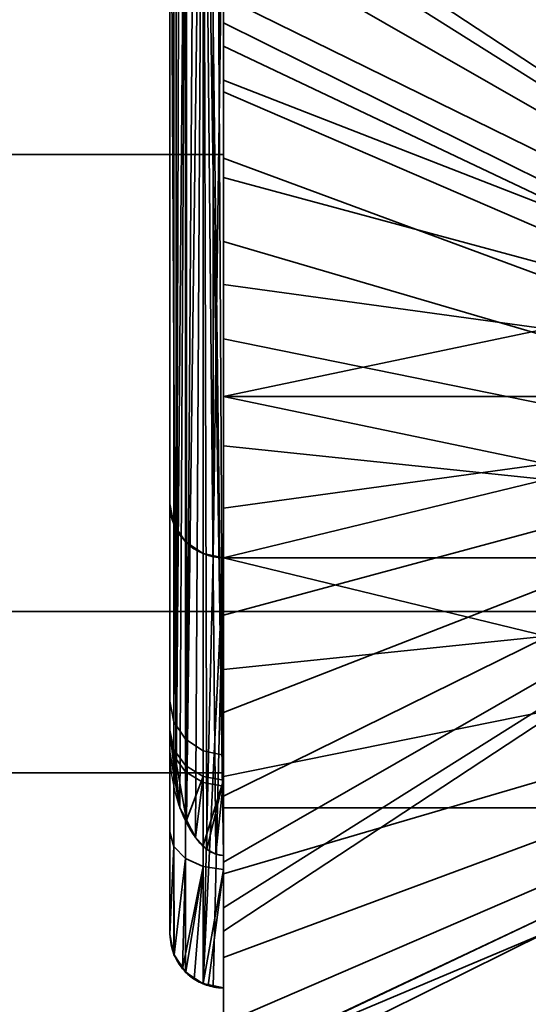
# Model space of a CAD drawing. Header units: millimetres. Extents: x -625 to 3625, y -115 to 71.
# Tile 25 of 256: x -410.9 to -406.17, y -34.65 to -25.5. Entities that reach past the tile are written whole.
import ezdxf

# ---------------------------------------------------------------- set-up
doc = ezdxf.new("R2010")
doc.units = ezdxf.units.MM
doc.layers.add('151', color=7, linetype='Continuous', true_color=0xffffff)

# ---------------------------------------------------------------- blocks, each defined once
blk = doc.blocks.new('UG_SURFACE_001')
at = {"layer": '151', "color": 252, "linetype": 'Continuous', "lineweight": 35}
for points in [[(625, -31, 2234.9999), (625, 69, 2234.9999), (-625, 69, 2234.9999), (-625, -31, 2234.9999)], [(-475, -31, 2085), (-475, 69, 2085), (475, 69, 2085), (475, -31, 2085)], [(625, -31, 2234.9999), (-625, -31, 2234.9999), (-475, -31, 2085), (475, -31, 2085)]]:
    blk.add_3dface(points, dxfattribs=at)
blk = doc.blocks.new('UG_SURFACE_008')
at = {"layer": '151', "color": 252, "linetype": 'Continuous', "lineweight": 35}
for points in [[(-409, -26.7843, 1009.6544), (-409, -19, 977), (-409, -24.0274, 980.5226), (-409, -24.6699, 982.5)], [(-409, -26.75, 1031.9999), (-409, -19, 977), (-409, -25.5274, 1013.5226)], [(-409, -19, 977), (-409, -26.7843, 1009.6544), (-409, -25.7447, 1011.4549)], [(-409, -25.7447, 1011.4549), (-409, -25.5274, 1013.5226), (-409, -19, 977)], [(-409, -35.25, 1092.25), (-409, -19, 1092.25), (-409, -26.75, 1067), (-409, -35, 1067)], [(-409, -19, 1192), (-409, -32.5, 1148.5), (-409, -25.2843, 1185.6544), (-409, -24.2447, 1187.4549)], [(-409, -19, 1192), (-409, -23.5, 1145), (-409, -32.5, 1145), (-409, -32.5, 1148.5)], [(-409, -19, 1092.25), (-409, -35.25, 1092.25), (-409, -35.25, 1117.4999), (-409, -32.5, 1117.4999)], [(-409, -32.5, 1117.4999), (-409, -32.5, 1121.0001), (-409, -23.5, 1121.0001), (-409, -19, 1092.25)], [(-409, -26.75, 1031.9999), (-409, -26.75, 1067), (-409, -19, 1092.25), (-409, -19, 977)], [(-409, -26.9663, 975.4323), (-409, -25.2843, 976.6544), (-409, -19.7612, 973.1731), (-409, -21.9289, 969.9289)], [(-409, -21.9289, 1199.071), (-409, -19.7612, 1195.8269), (-409, -24.6699, 1191.4999), (-409, -26.0611, 1193.0451)], [(-409, -21.9289, 969.9289), (-409, -25.1732, 967.7612), (-409, -26.9663, 975.4323)], [(-409, -25.1732, 1201.2388), (-409, -21.9289, 1199.071), (-409, -26.0611, 1193.0451), (-409, -27.9604, 1193.8907)], [(-420, -32.5, 1121.0001), (-411, -23.5, 1121.0001), (-409, -23.5, 1121.0001), (-409, -32.5, 1121.0001)], [(-411, -23.5, 1145), (-420, -32.5, 1145), (-409, -32.5, 1145), (-409, -23.5, 1145)], [(-406, -26.1332, 1188.0685), (-406, -26.0022, 1189.3151), (-409, -24.0274, 1189.5226), (-409, -24.2447, 1187.4549)], [(-406, -26.0022, 1189.3151), (-406, -26.3895, 1190.5072), (-409, -24.6699, 1191.4999), (-409, -24.0274, 1189.5226)], [(-406, -26.1332, 979.0685), (-406, -26.0022, 980.3151), (-409, -24.0274, 980.5226), (-409, -24.2447, 978.4549)], [(-406, -26.0022, 980.3151), (-406, -26.3895, 981.5072), (-409, -24.6699, 982.5), (-409, -24.0274, 980.5226)], [(-406, -26.7599, 1186.983), (-406, -26.1332, 1188.0685), (-409, -24.2447, 1187.4549), (-409, -25.2843, 1185.6544)], [(-406, -26.7599, 977.983), (-406, -26.1332, 979.0685), (-409, -24.2447, 978.4549), (-409, -25.2843, 976.6544)], [(-406, -26.3895, 1190.5072), (-406, -27.2282, 1191.4387), (-409, -26.0611, 1193.0451), (-409, -24.6699, 1191.4999)], [(-406, -26.3895, 981.5072), (-406, -27.2282, 982.4387), (-409, -26.0611, 984.0451), (-409, -24.6699, 982.5)], [(-409, -24.6699, 982.5), (-409, -26.0611, 984.0451), (-409, -26.7843, 1009.6544)], [(-409, -25.1732, 967.7612), (-406, -25.1732, 967.7612), (-406, -29, 967), (-409, -29, 967)], [(-409, -29, 1202), (-406, -29, 1202), (-406, -25.1732, 1201.2388), (-409, -25.1732, 1201.2388)], [(-409, -25.1732, 967.7612), (-409, -29, 967), (-409, -29, 975), (-409, -26.9663, 975.4323)], [(-409, -27.9604, 1193.8907), (-409, -29, 1194), (-409, -29, 1202), (-409, -25.1732, 1201.2388)], [(-406, -27.774, 1186.2463), (-406, -26.7599, 1186.983), (-409, -25.2843, 1185.6544), (-409, -26.9663, 1184.4323)], [(-406, -27.774, 977.2463), (-406, -26.7599, 977.983), (-409, -25.2843, 976.6544), (-409, -26.9663, 975.4323)], [(-409, -26.9663, 1184.4323), (-409, -25.2843, 1185.6544), (-409, -32.5, 1148.5)], [(-406, -27.1673, 1011.9171), (-406, -27.0149, 1013.3663), (-409, -25.5274, 1013.5226), (-409, -25.7447, 1011.4549)], [(-406, -27.0149, 1013.3663), (-406, -27.4652, 1014.7521), (-409, -26.1699, 1015.4999), (-409, -25.5274, 1013.5226)], [(-409, -25.5274, 1013.5226), (-409, -26.1699, 1015.4999), (-409, -26.75, 1031.9999)], [(-406, -27.8958, 1010.6552), (-406, -27.1673, 1011.9171), (-409, -25.7447, 1011.4549), (-409, -26.7843, 1009.6544)], [(-406, -27.2282, 1191.4387), (-406, -28.3733, 1191.9484), (-409, -27.9604, 1193.8907), (-409, -26.0611, 1193.0451)], [(-406, -27.2282, 982.4387), (-406, -28.3733, 982.9485), (-409, -27.9604, 984.8908), (-409, -26.0611, 984.0451)], [(-409, -26.7843, 1009.6544), (-409, -26.0611, 984.0451), (-409, -27.9604, 984.8908)], [(-406, -27.4652, 1014.7521), (-406, -28.4403, 1015.835), (-409, -27.5611, 1017.0451), (-409, -26.1699, 1015.4999)], [(-409, -26.75, 1031.9999), (-409, -26.1699, 1015.4999), (-409, -27.5611, 1017.0451)], [(-409, -26.75, 1031.9999), (-424, -26.75, 1031.9999), (-424, -26.75, 1067), (-409, -26.75, 1067)], [(-409, -35, 1031.9999), (-424, -35, 1031.9999), (-424, -26.75, 1031.9999), (-409, -26.75, 1031.9999)], [(-409, -26.75, 1067), (-424, -26.75, 1067), (-424, -35, 1067), (-409, -35, 1067)], [(-409, -26.75, 1031.9999), (-409, -29.4604, 1017.8907), (-409, -30.5, 1018)], [(-409, -30.5, 1018), (-409, -31.5396, 1017.8907), (-409, -35, 1031.9999), (-409, -26.75, 1031.9999)], [(-409, -26.75, 1031.9999), (-409, -27.5611, 1017.0451), (-409, -29.4604, 1017.8907)], [(-406, -29.0747, 1009.7986), (-406, -27.8958, 1010.6552), (-409, -26.7843, 1009.6544), (-409, -28.4663, 1008.4323)], [(-409, -27.9604, 984.8908), (-409, -29, 985), (-409, -28.4663, 1008.4323), (-409, -26.7843, 1009.6544)], [(-406, -29, 1185.9857), (-406, -27.774, 1186.2463), (-409, -26.9663, 1184.4323), (-409, -29, 1184)], [(-406, -29, 976.9856), (-406, -27.774, 977.2463), (-409, -26.9663, 975.4323), (-409, -29, 975)], [(-409, -29, 1184), (-409, -26.9663, 1184.4323), (-409, -32.5, 1148.5)], [(-406, -28.4403, 1015.835), (-406, -29.7714, 1016.4276), (-409, -29.4604, 1017.8907), (-409, -27.5611, 1017.0451)], [(-409, -29, 1194), (-409, -27.9604, 1193.8907), (-406, -28.3733, 1191.9484)], [(-409, -29, 985), (-409, -27.9604, 984.8908), (-406, -28.3733, 982.9485)], [(-406, -28.3733, 1191.9484), (-406, -29.6267, 1191.9484), (-409, -29, 1194)], [(-406, -28.3733, 982.9485), (-406, -29.6267, 982.9485), (-409, -29, 985)], [(-406, -30.5, 1009.4957), (-406, -29.0747, 1009.7986), (-409, -28.4663, 1008.4323), (-409, -30.5, 1008)], [(-409, -30.5, 1008), (-409, -28.4663, 1008.4323), (-409, -29, 985), (-409, -30.0396, 984.8908)], [(-409, -29, 967), (-406, -29, 967), (-406, -32.8268, 967.7612), (-409, -32.8268, 967.7612)], [(-409, -32.8268, 1201.2388), (-406, -32.8268, 1201.2388), (-406, -29, 1202), (-409, -29, 1202)], [(-406, -29.6267, 1191.9484), (-409, -30.0396, 1193.8907), (-409, -29, 1194)], [(-406, -30.226, 1186.2463), (-406, -29, 1185.9857), (-409, -29, 1184), (-409, -31.0337, 1184.4323)], [(-406, -29.6267, 982.9485), (-409, -30.0396, 984.8908), (-409, -29, 985)], [(-406, -30.226, 977.2463), (-406, -29, 976.9856), (-409, -29, 975), (-409, -31.0337, 975.4323)], [(-409, -31.0337, 975.4323), (-409, -29, 975), (-409, -29, 967), (-409, -32.8268, 967.7612)], [(-409, -32.8268, 1201.2388), (-409, -29, 1202), (-409, -29, 1194), (-409, -30.0396, 1193.8907)], [(-409, -32.5, 1148.5), (-409, -35.25, 1148.5), (-409, -31.0337, 1184.4323), (-409, -29, 1184)], [(-409, -30.5, 1018), (-409, -29.4604, 1017.8907), (-406, -29.7714, 1016.4276)], [(-406, -29.6267, 1191.9484), (-406, -30.7718, 1191.4387), (-409, -31.9389, 1193.0451), (-409, -30.0396, 1193.8907)], [(-406, -29.6267, 982.9485), (-406, -30.7718, 982.4387), (-409, -31.9389, 984.0451), (-409, -30.0396, 984.8908)], [(-406, -29.7714, 1016.4276), (-406, -31.2286, 1016.4276), (-409, -30.5, 1018)], [(-409, -30.0396, 984.8908), (-409, -31.9389, 984.0451), (-409, -32.5337, 1008.4323), (-409, -30.5, 1008)], [(-409, -30.0396, 1193.8907), (-409, -31.9389, 1193.0451), (-409, -35.25, 1199.6197), (-409, -32.8268, 1201.2388)], [(-406, -31.2401, 1186.983), (-406, -30.226, 1186.2463), (-409, -31.0337, 1184.4323), (-409, -32.7157, 1185.6544)], [(-406, -31.2401, 977.983), (-406, -30.226, 977.2463), (-409, -31.0337, 975.4323), (-409, -32.7157, 976.6544)], [(-406, -31.2286, 1016.4276), (-409, -31.5396, 1017.8907), (-409, -30.5, 1018)], [(-406, -31.9253, 1009.7986), (-406, -30.5, 1009.4957), (-409, -30.5, 1008), (-409, -32.5337, 1008.4323)], [(-406, -30.7718, 1191.4387), (-406, -31.6105, 1190.5072), (-409, -33.3301, 1191.4999), (-409, -31.9389, 1193.0451)], [(-406, -30.7718, 982.4387), (-406, -31.6105, 981.5072), (-409, -33.3301, 982.5), (-409, -31.9389, 984.0451)], [(-409, -32.7157, 976.6544), (-409, -31.0337, 975.4323), (-409, -32.8268, 967.7612), (-409, -35.25, 969.3803)], [(-409, -35.25, 1148.5), (-409, -32.7157, 1185.6544), (-409, -31.0337, 1184.4323)], [(-406, -31.2286, 1016.4276), (-406, -32.5597, 1015.835), (-409, -33.4389, 1017.0451), (-409, -31.5396, 1017.8907)], [(-406, -31.8668, 1188.0685), (-406, -31.2401, 1186.983), (-409, -32.7157, 1185.6544), (-409, -33.7553, 1187.4549)], [(-406, -31.8668, 979.0685), (-406, -31.2401, 977.983), (-409, -32.7157, 976.6544), (-409, -33.7553, 978.4549)], [(-409, -31.5396, 1017.8907), (-409, -33.4389, 1017.0451), (-409, -35, 1031.9999)], [(-406, -31.6105, 1190.5072), (-406, -31.9978, 1189.3151), (-409, -33.9726, 1189.5226), (-409, -33.3301, 1191.4999)], [(-406, -31.6105, 981.5072), (-406, -31.9978, 980.3151), (-409, -33.9726, 980.5226), (-409, -33.3301, 982.5)], [(-406, -31.9978, 1189.3151), (-406, -31.8668, 1188.0685), (-409, -33.7553, 1187.4549), (-409, -33.9726, 1189.5226)], [(-406, -31.9978, 980.3151), (-406, -31.8668, 979.0685), (-409, -33.7553, 978.4549), (-409, -33.9726, 980.5226)], [(-406, -33.1042, 1010.6552), (-406, -31.9253, 1009.7986), (-409, -32.5337, 1008.4323), (-409, -34.2157, 1009.6544)], [(-409, -34.2157, 1009.6544), (-409, -31.9389, 984.0451), (-409, -33.3301, 982.5)], [(-409, -31.9389, 984.0451), (-409, -34.2157, 1009.6544), (-409, -32.5337, 1008.4323)], [(-409, -31.9389, 1193.0451), (-409, -33.3301, 1191.4999), (-409, -35.25, 1199.6197)], [(-421, -33.5, 1117.4999), (-420, -32.5, 1117.4999), (-409, -32.5, 1117.4999), (-409, -35.25, 1117.4999)], [(-421, -35.5, 1148.5), (-409, -35.25, 1148.5), (-409, -32.5, 1148.5), (-420, -32.5, 1148.5)], [(-420, -32.5, 1117.4999), (-420, -32.5, 1121.0001), (-409, -32.5, 1121.0001), (-409, -32.5, 1117.4999)], [(-420, -32.5, 1145), (-420, -32.5, 1148.5), (-409, -32.5, 1148.5), (-409, -32.5, 1145)], [(-406, -32.5597, 1015.835), (-406, -33.5348, 1014.7521), (-409, -34.8301, 1015.4999), (-409, -33.4389, 1017.0451)], [(-409, -35.25, 969.3803), (-409, -33.7553, 978.4549), (-409, -32.7157, 976.6544)], [(-409, -33.7553, 1187.4549), (-409, -32.7157, 1185.6544), (-409, -35.25, 1148.5)], [(-409, -35.25, 969.3803), (-409, -32.8268, 967.7612), (-406, -32.8268, 967.7612), (-406, -36.0711, 969.9289)], [(-406, -36.0711, 1199.071), (-406, -32.8268, 1201.2388), (-409, -32.8268, 1201.2388), (-409, -35.25, 1199.6197)], [(-406, -33.8327, 1011.9171), (-406, -33.1042, 1010.6552), (-409, -34.2157, 1009.6544), (-409, -35.25, 1011.4458)], [(-409, -33.3301, 982.5), (-409, -33.9726, 980.5226), (-409, -34.2157, 1009.6544)], [(-409, -33.3301, 1191.4999), (-409, -33.9726, 1189.5226), (-409, -35.25, 1199.6197)], [(-409, -35.25, 1117.4999), (-421, -35.5, 1117.4999), (-421, -33.5, 1117.4999)], [(-409, -33.4389, 1017.0451), (-409, -34.8301, 1015.4999), (-409, -35, 1031.9999)], [(-409, -35.25, 1014.2077), (-409, -34.8301, 1015.4999), (-406, -33.5348, 1014.7521), (-406, -33.9851, 1013.3663)], [(-409, -33.9726, 980.5226), (-409, -33.7553, 978.4549), (-409, -35.25, 969.3803)], [(-409, -35.25, 1148.5), (-409, -35.25, 1199.6197), (-409, -33.9726, 1189.5226), (-409, -33.7553, 1187.4549)], [(-406, -33.9851, 1013.3663), (-406, -33.8327, 1011.9171), (-409, -35.2553, 1011.4549), (-409, -35.4726, 1013.5226)], [(-409, -35.25, 1011.4458), (-409, -35.2553, 1011.4549), (-406, -33.8327, 1011.9171)], [(-409, -35.25, 969.3803), (-409, -34.2157, 1009.6544), (-409, -33.9726, 980.5226)], [(-406, -33.9851, 1013.3663), (-409, -35.4726, 1013.5226), (-409, -35.25, 1014.2077)], [(-409, -35.25, 969.3803), (-409, -35.25, 1011.4458), (-409, -34.2157, 1009.6544)]]:
    blk.add_3dface(points, dxfattribs=at)
blk = doc.blocks.new('UG_SURFACE_009')
at = {"layer": '151', "color": 43, "linetype": 'Continuous', "lineweight": 35}
for points in [[(-409, -49, 2017), (409, -49, 2017), (409, 0, 2017), (-409, 0, 2017)], [(-409, -23.5, 1145), (-409, -32.5, 1145), (-409, -32.5, 1148.5), (-409, 0, 2017)], [(-409, -49, 2017), (-409, 0, 2017), (-409, -32.5, 1148.5), (-409, -35.5, 1148.5)], [(-409, -47), (-409, -2), (409, -2), (409, -47)], [(-409, -2), (-409, -47), (-409, -30.5, 12.5), (-409, -23.5, 12.5)], [(-409.0736, -20.7449, 30.4946), (-409.1552, -20.7884, 30.4753), (-409, -33.2676, 30.5)], [(-409, -33.2676, 30.5), (-409, -20.7324, 30.5), (-409.0736, -20.7449, 30.4946)], [(-409, -20.7324, 30.5), (-409, -26.75, 1031.9999), (-409, -23.5, 1121.0001)], [(-409, -20.7324, 30.5), (-409, -35, 1031.9999), (-409, -26.75, 1031.9999)], [(-409, -35, 1031.9999), (-409, -20.7324, 30.5), (-409, -33.2676, 30.5)], [(-409.1901, -20.8239, 30.4591), (-409.3465, -32.9413, 30.347), (-409.2627, -33.1021, 30.4254)], [(-409.3465, -32.9413, 30.347), (-409.1901, -20.8239, 30.4591), (-409.2627, -20.8979, 30.4254)], [(-409.2627, -33.1021, 30.4254), (-409.1901, -33.1761, 30.4591), (-409.1901, -20.8239, 30.4591)], [(-409.19, -20.8239, 30.4592), (-409.1901, -20.8239, 30.4591), (-409.1901, -33.1761, 30.4591), (-409.19, -33.1761, 30.4592)], [(-409.1552, -20.7884, 30.4753), (-409.19, -20.8239, 30.4592), (-409, -33.2676, 30.5)], [(-409.19, -20.8239, 30.4592), (-409.1552, -33.2116, 30.4753), (-409.0736, -33.2551, 30.4946)], [(-409.19, -20.8239, 30.4592), (-409.19, -33.1761, 30.4592), (-409.1552, -33.2116, 30.4753)], [(-409.0736, -33.2551, 30.4946), (-409, -33.2676, 30.5), (-409.19, -20.8239, 30.4592)], [(-409.5, -24, 24), (-409.5, -30, 24), (-409.5, -21.833, 26.5214), (-409.5, -20.9495, 25.2469)], [(-409.2627, -20.8979, 30.4254), (-409.3469, -21.0595, 30.3466), (-409.3469, -32.9405, 30.3466), (-409.3465, -32.9413, 30.347)], [(-409.3469, -21.0595, 30.3466), (-409.4408, -32.6377, 30.1861), (-409.4073, -32.8245, 30.29)], [(-409.4408, -32.6377, 30.1861), (-409.3469, -21.0595, 30.3466), (-409.4073, -21.1755, 30.29)], [(-409.4073, -32.8245, 30.29), (-409.3469, -32.9405, 30.3466), (-409.3469, -21.0595, 30.3466)], [(-409.4073, -21.1755, 30.29), (-409.4408, -21.3623, 30.1861), (-409.4408, -32.6377, 30.1861)], [(-409.4414, -32.6343, 30.1843), (-409.4414, -21.3657, 30.1843), (-409.5, -21.6928, 30.0024)], [(-409.4408, -21.3623, 30.1861), (-409.4414, -21.3657, 30.1843), (-409.4414, -32.6343, 30.1843), (-409.4408, -32.6377, 30.1861)], [(-409.5, -21.6928, 30.0024), (-409.5, -21.6969, 30), (-409.5, -32.3031, 30), (-409.5, -32.3072, 30.0024)], [(-409.5, -32.3072, 30.0024), (-409.4414, -32.6343, 30.1843), (-409.5, -21.6928, 30.0024)], [(-409.5, -30, 24), (-409.5, -21.6969, 30), (-409.5, -21.8967, 29.5634)], [(-409.5, -21.6969, 30), (-409.5, -31.8346, 28.0361), (-409.5, -32.1033, 29.5634)], [(-409.5, -21.6969, 30), (-409.5, -30, 24), (-409.5, -32.167, 26.5214), (-409.5, -31.8346, 28.0361)], [(-409.5, -32.1033, 29.5634), (-409.5, -32.3031, 30), (-409.5, -21.6969, 30)], [(-409.5, -22.1654, 28.0361), (-409.5, -21.833, 26.5214), (-409.5, -30, 24)], [(-409.5, -21.8967, 29.5634), (-409.5, -22.1654, 28.0361), (-409.5, -30, 24)], [(-420, -32.5, 1121.0001), (-411, -23.5, 1121.0001), (-409, -23.5, 1121.0001), (-409, -32.5, 1121.0001)], [(-411, -23.5, 1145), (-420, -32.5, 1145), (-409, -32.5, 1145), (-409, -23.5, 1145)], [(-409.0976, -30.4904, 12.5096), (-409.1913, -30.4619, 12.5381), (-409.1913, -23.5381, 12.5381), (-409.0976, -23.5096, 12.5096)], [(-409, -23.5, 12.5), (-409, -30.5, 12.5), (-409.0976, -30.4904, 12.5096)], [(-409.0976, -23.5096, 12.5096), (-409, -23.5, 12.5), (-409.0976, -30.4904, 12.5096)], [(-409, -26.75, 1031.9999), (-409, -26.75, 1067), (-409, -23.5, 1121.0001)], [(-409, -32.5, 1117.4999), (-409, -32.5, 1121.0001), (-409, -23.5, 1121.0001), (-409, -26.75, 1067)], [(-409.1913, -23.5381, 12.5381), (-409.1913, -30.4619, 12.5381), (-409.3536, -30.3536, 12.6464), (-409.3536, -23.6464, 12.6464)], [(-409.3536, -23.6464, 12.6464), (-409.3536, -30.3536, 12.6464), (-409.4619, -30.1913, 12.8087), (-409.4619, -23.8087, 12.8087)], [(-409.4619, -23.8087, 12.8087), (-409.4619, -30.1913, 12.8087), (-409.5, -30, 13), (-409.5, -24, 13)], [(-409.5, -24, 24), (-409.5, -24, 13), (-409.5, -30, 13), (-409.5, -30, 24)], [(-409, -26.75, 1031.9999), (-424, -26.75, 1031.9999), (-424, -26.75, 1067), (-409, -26.75, 1067)], [(-409, -35, 1031.9999), (-424, -35, 1031.9999), (-424, -26.75, 1031.9999), (-409, -26.75, 1031.9999)], [(-409, -26.75, 1067), (-424, -26.75, 1067), (-424, -35, 1067), (-409, -35, 1067)], [(-409, -35.5, 1117.4999), (-409, -32.5, 1117.4999), (-409, -26.75, 1067), (-409, -35, 1067)], [(-409.5, -30, 24), (-409.5, -34, 24), (-409.5, -34, 24.565), (-409.5, -33.0505, 25.2469)], [(-409.5, -33.0505, 25.2469), (-409.5, -32.167, 26.5214), (-409.5, -30, 24)], [(-409.5, -34, 24), (-409.5, -30, 24), (-409.4619, -30.1913, 23.8087), (-409.4619, -34.1913, 23.8087)], [(-409.5, -30, 24), (-409.5, -30, 13), (-409.4619, -30.1913, 12.8087), (-409.4619, -30.1913, 23.8087)], [(-409.4619, -34.1913, 23.8087), (-409.4619, -30.1913, 23.8087), (-409.3536, -30.3536, 23.6464), (-409.3536, -34.3536, 23.6464)], [(-409.4619, -30.1913, 23.8087), (-409.4619, -30.1913, 12.8087), (-409.3536, -30.3536, 12.6464), (-409.3536, -30.3536, 23.6464)], [(-409.3536, -34.3536, 23.6464), (-409.3536, -30.3536, 23.6464), (-409.1913, -30.4619, 23.5381), (-409.1913, -34.4619, 23.5381)], [(-409.3536, -30.3536, 23.6464), (-409.3536, -30.3536, 12.6464), (-409.1913, -30.4619, 12.5381), (-409.1913, -30.4619, 23.5381)], [(-409.1913, -34.4619, 23.5381), (-409.1913, -30.4619, 23.5381), (-409.0976, -30.4904, 23.5096)], [(-409, -30.5, 23.5), (-409.0976, -30.4904, 23.5096), (-409.1913, -30.4619, 12.5381)], [(-409.1913, -30.4619, 12.5381), (-409.0976, -30.4904, 12.5096), (-409, -30.5, 23.5)], [(-409.0976, -30.4904, 23.5096), (-409.1913, -30.4619, 23.5381), (-409.1913, -30.4619, 12.5381)], [(-409.1913, -34.4619, 23.5381), (-409.0976, -30.4904, 23.5096), (-409, -30.5, 23.5)], [(-409, -30.5, 23.5), (-409.0976, -34.4904, 23.5096), (-409.1913, -34.4619, 23.5381)], [(-409.0976, -30.4904, 12.5096), (-409, -30.5, 12.5), (-409, -30.5, 23.5)], [(-409, -30.5, 23.5), (-409, -34.5, 23.5), (-409.0976, -34.4904, 23.5096)], [(-409, -34.5, 23.5), (-409, -30.5, 23.5), (-409, -30.5, 12.5)], [(-409, -30.5, 12.5), (-409, -47), (-409, -49, 2), (-409, -34.5, 23.5)], [(-409.5, -32.1033, 29.5634), (-409.5, -31.8346, 28.0361), (-409.4619, -32.0259, 28.0401), (-409.4619, -32.2817, 29.4944)], [(-409.5, -31.8346, 28.0361), (-409.5, -32.167, 26.5214), (-409.4619, -32.3424, 26.5979), (-409.4619, -32.0259, 28.0401)], [(-409.4619, -32.2817, 29.4944), (-409.4619, -32.0259, 28.0401), (-409.3536, -32.1881, 28.0435), (-409.3536, -32.433, 29.4358)], [(-409.4619, -32.0259, 28.0401), (-409.4619, -32.3424, 26.5979), (-409.3536, -32.4911, 26.6627), (-409.3536, -32.1881, 28.0435)], [(-409.5, -32.1033, 29.5634), (-409.4414, -32.6343, 30.1843), (-409.5, -32.3072, 30.0024)], [(-409.4414, -32.6343, 30.1843), (-409.5, -32.1033, 29.5634), (-409.4619, -32.2817, 29.4944)], [(-409.5, -32.3072, 30.0024), (-409.5, -32.3031, 30), (-409.5, -32.1033, 29.5634)], [(-409.5, -32.167, 26.5214), (-409.5, -33.0505, 25.2469), (-409.4619, -33.1836, 25.3844), (-409.4619, -32.3424, 26.5979)], [(-409.3536, -32.433, 29.4358), (-409.3536, -32.1881, 28.0435), (-409.1913, -32.2964, 28.0458), (-409.1913, -32.5341, 29.3967)], [(-409.3536, -32.1881, 28.0435), (-409.3536, -32.4911, 26.6627), (-409.1913, -32.5904, 26.706), (-409.1913, -32.2964, 28.0458)], [(-409.4619, -32.2817, 29.4944), (-409.3469, -32.9405, 30.3466), (-409.4073, -32.8245, 30.29)], [(-409.3469, -32.9405, 30.3466), (-409.4619, -32.2817, 29.4944), (-409.3536, -32.433, 29.4358)], [(-409.4073, -32.8245, 30.29), (-409.4408, -32.6377, 30.1861), (-409.4619, -32.2817, 29.4944)], [(-409.4619, -32.2817, 29.4944), (-409.4408, -32.6377, 30.1861), (-409.4414, -32.6343, 30.1843)], [(-409.1913, -32.5341, 29.3967), (-409.1913, -32.2964, 28.0458), (-409, -32.3345, 28.0466), (-409, -32.5696, 29.383)], [(-409.1913, -32.2964, 28.0458), (-409.1913, -32.5904, 26.706), (-409, -32.6253, 26.7212), (-409, -32.3345, 28.0466)], [(-409.4619, -32.3424, 26.5979), (-409.4619, -33.1836, 25.3844), (-409.3536, -33.2965, 25.5009), (-409.3536, -32.4911, 26.6627)], [(-409, -32.5696, 29.383), (-409, -32.3345, 28.0466), (-409, -32.6253, 26.7212), (-409, -33.3984, 25.6061)], [(-409.3536, -32.433, 29.4358), (-409.3465, -32.9413, 30.347), (-409.3469, -32.9405, 30.3466)], [(-409.3465, -32.9413, 30.347), (-409.3536, -32.433, 29.4358), (-409.1913, -32.5341, 29.3967)], [(-409.3536, -32.4911, 26.6627), (-409.3536, -33.2965, 25.5009), (-409.1913, -33.3719, 25.5787), (-409.1913, -32.5904, 26.706)], [(-421, -33.5, 1117.4999), (-420, -32.5, 1117.4999), (-409, -32.5, 1117.4999), (-409, -35.5, 1117.4999)], [(-421, -35.5, 1148.5), (-409, -35.5, 1148.5), (-409, -32.5, 1148.5), (-420, -32.5, 1148.5)], [(-420, -32.5, 1117.4999), (-420, -32.5, 1121.0001), (-409, -32.5, 1121.0001), (-409, -32.5, 1117.4999)], [(-420, -32.5, 1145), (-420, -32.5, 1148.5), (-409, -32.5, 1148.5), (-409, -32.5, 1145)], [(-409.1913, -32.5341, 29.3967), (-409.2627, -33.1021, 30.4254), (-409.3465, -32.9413, 30.347)], [(-409.1913, -32.5341, 29.3967), (-409.1901, -33.1761, 30.4591), (-409.2627, -33.1021, 30.4254)], [(-409.1913, -32.5341, 29.3967), (-409.19, -33.1761, 30.4592), (-409.1901, -33.1761, 30.4591)], [(-409.19, -33.1761, 30.4592), (-409.1913, -32.5341, 29.3967), (-409, -32.5696, 29.383)], [(-409, -32.5696, 29.383), (-409.1552, -33.2116, 30.4753), (-409.19, -33.1761, 30.4592)], [(-409.0736, -33.2551, 30.4946), (-409.1552, -33.2116, 30.4753), (-409, -32.5696, 29.383)], [(-409, -32.5696, 29.383), (-409, -33.2676, 30.5), (-409.0736, -33.2551, 30.4946)], [(-409, -34.5, 24.884), (-409, -33.2676, 30.5), (-409, -32.5696, 29.383)], [(-409, -33.3984, 25.6061), (-409, -34.5, 24.884), (-409, -32.5696, 29.383)], [(-409.1913, -32.5904, 26.706), (-409.1913, -33.3719, 25.5787), (-409, -33.3984, 25.6061), (-409, -32.6253, 26.7212)], [(-409.4619, -33.1836, 25.3844), (-409.5, -33.0505, 25.2469), (-409.5, -34, 24.565)], [(-409.4619, -33.1836, 25.3844), (-409.5, -34.0041, 24.5674), (-409.4644, -34.1851, 24.6796)], [(-409.5, -34, 24.565), (-409.5, -34.0041, 24.5674), (-409.4619, -33.1836, 25.3844)], [(-409.4644, -34.1851, 24.6796), (-409.4611, -34.1908, 24.6833), (-409.4619, -33.1836, 25.3844)], [(-409.3536, -33.2965, 25.5009), (-409.4619, -33.1836, 25.3844), (-409.4611, -34.1908, 24.6833)], [(-409.4611, -34.1908, 24.6833), (-409.4611, -34.1908, 24.6833), (-409.4619, -33.1836, 25.3844)], [(-409.4611, -34.1908, 24.6833), (-409.382, -34.3226, 24.7673), (-409.3536, -33.2965, 25.5009)], [(-409.1913, -33.3719, 25.5787), (-409.3536, -33.2965, 25.5009), (-409.382, -34.3226, 24.7673)], [(-409, -35, 1031.9999), (-409, -33.2676, 30.5), (-409, -35.5, 1117.4999)], [(-409, -49, 2), (-409, -49, 2017), (-409, -33.2676, 30.5), (-409, -34.5, 24.884)], [(-409, -35.5, 1117.4999), (-409, -33.2676, 30.5), (-409, -49, 2017)], [(-409.382, -34.3226, 24.7673), (-409.3507, -34.3503, 24.7854), (-409.1913, -33.3719, 25.5787)], [(-409.1913, -33.3719, 25.5787), (-409.3507, -34.3503, 24.7854), (-409.274, -34.4183, 24.8297)], [(-409.274, -34.4183, 24.8297), (-409.1894, -34.4578, 24.8559), (-409.1913, -33.3719, 25.5787)], [(-409, -33.3984, 25.6061), (-409.1913, -33.3719, 25.5787), (-409.1894, -34.4578, 24.8559)], [(-409.1894, -34.4578, 24.8559), (-409.1894, -34.4578, 24.8559), (-409.1913, -33.3719, 25.5787)], [(-409.1894, -34.4578, 24.8559), (-409.1454, -34.4784, 24.8695), (-409, -33.3984, 25.6061)], [(-409.1454, -34.4784, 24.8695), (-409, -34.5, 24.884), (-409, -33.3984, 25.6061)], [(-409, -35.5, 1117.4999), (-421, -35.5, 1117.4999), (-421, -33.5, 1117.4999)], [(-409.5, -34.0041, 24.5674), (-409.5, -34, 24.565), (-409.5, -34, 24)], [(-409.5, -34, 24), (-409.4619, -34.1913, 23.8087), (-409.5, -34.0041, 24.5674)], [(-409.4644, -34.1851, 24.6796), (-409.5, -34.0041, 24.5674), (-409.4619, -34.1913, 23.8087)], [(-409.4619, -34.1913, 23.8087), (-409.4611, -34.1908, 24.6833), (-409.4644, -34.1851, 24.6796)], [(-409.4611, -34.1908, 24.6833), (-409.4611, -34.1908, 24.6833), (-409.4619, -34.1913, 23.8087), (-409.3536, -34.3536, 23.6464)], [(-409.382, -34.3226, 24.7673), (-409.4611, -34.1908, 24.6833), (-409.3536, -34.3536, 23.6464)], [(-409.3536, -34.3536, 23.6464), (-409.3507, -34.3503, 24.7854), (-409.382, -34.3226, 24.7673)], [(-409.274, -34.4183, 24.8297), (-409.3507, -34.3503, 24.7854), (-409.3536, -34.3536, 23.6464)], [(-409.3536, -34.3536, 23.6464), (-409.1913, -34.4619, 23.5381), (-409.274, -34.4183, 24.8297)], [(-409.1913, -34.4619, 23.5381), (-409.1894, -34.4578, 24.8559), (-409.274, -34.4183, 24.8297)], [(-409.1894, -34.4578, 24.8559), (-409.1894, -34.4578, 24.8559), (-409.1913, -34.4619, 23.5381), (-409.0976, -34.4904, 23.5096)], [(-409.1454, -34.4784, 24.8695), (-409.1894, -34.4578, 24.8559), (-409, -34.5, 23.5)], [(-409.0976, -34.4904, 23.5096), (-409, -34.5, 23.5), (-409.1894, -34.4578, 24.8559)], [(-409, -34.5, 23.5), (-409, -34.5, 24.884), (-409.1454, -34.4784, 24.8695)], [(-409, -34.5, 24.884), (-409, -34.5, 23.5), (-409, -49, 2)]]:
    blk.add_3dface(points, dxfattribs=at)
blk = doc.blocks.new('UG_SURFACE_020')
at = {"layer": '151', "color": 14, "linetype": 'Continuous', "lineweight": 35}
for points in [[(532.25, -31, 2140.7499), (527.25, -31, 2135.7501), (-527.25, -31, 2135.7501), (-532.25, -31, 2140.7499)], [(532.25, -46.75, 2140.7499), (532.25, -31, 2140.7499), (-532.25, -31, 2140.7499), (-532.25, -46.75, 2140.7499)], [(-527.25, -31, 2135.7501), (527.25, -31, 2135.7501), (527.25, -49.75, 2135.7501), (-527.25, -49.75, 2135.7501)]]:
    blk.add_3dface(points, dxfattribs=at)
blk = doc.blocks.new('UG_SURFACE_021')
at = {"layer": '151', "color": 14, "linetype": 'Continuous', "lineweight": 35}
for points in [[(456.3, -34.75, 2064.8), (456.3, -5.75, 2064.8), (-456.3, -5.75, 2064.8), (-456.3, -34.75, 2064.8)], [(452.25, -8.5, 2060.75), (452.25, -46.75, 2060.75), (-452.25, -46.75, 2060.75), (-452.25, -8.5, 2060.75)]]:
    blk.add_3dface(points, dxfattribs=at)
blk = doc.blocks.new('UG_SURFACE_022')
at = {"layer": '151', "color": 7, "linetype": 'Continuous', "lineweight": 35}
for points in [[(-452.25, -8.75, 2060.75), (-452.25, -46.75, 2060.75), (452.25, -46.75, 2060.75), (452.25, -8.75, 2060.75)], [(452, -8.75, 2060.4999), (452, -46.75, 2060.4999), (-452, -46.75, 2060.4999), (-452, -8.75, 2060.4999)], [(532.5, -46.75, 2141), (532.5, -31, 2141), (-532.5, -31, 2141), (-532.5, -46.75, 2141)], [(532.25, -31, 2140.7499), (-532.25, -31, 2140.7499), (-532.5, -31, 2141), (532.5, -31, 2141)], [(-532.25, -46.75, 2140.7499), (-532.25, -31, 2140.7499), (532.25, -31, 2140.7499), (532.25, -46.75, 2140.7499)]]:
    blk.add_3dface(points, dxfattribs=at)
blk = doc.blocks.new('UG_SURFACE_030')
at = {"layer": '151', "color": 31, "linetype": 'Continuous', "lineweight": 35}
for points in [[(460.75, -34.75, 2069.2501), (460.75, 50.25, 2069.2501), (-460.75, 50.25, 2069.2501), (-460.75, -34.75, 2069.2501)], [(412.75, 3.25, 2021.25), (412.75, -44.75, 2021.25), (-412.75, -44.75, 2021.25), (-412.75, 3.25, 2021.25)], [(456.25, -3.75, 2064.75), (456.25, -34.75, 2064.75), (-456.25, -34.75, 2064.75), (-456.25, -3.75, 2064.75)], [(451.75, -44.75, 2060.25), (451.75, -3.75, 2060.25), (-451.75, -3.75, 2060.25), (-451.75, -44.75, 2060.25)]]:
    blk.add_3dface(points, dxfattribs=at)
blk = doc.blocks.new('UG_SURFACE_032')
at = {"layer": '151', "color": 7, "linetype": 'Continuous', "lineweight": 35}
for points in [[(-412.75, 2.75, 2021.25), (-412.75, -44.75, 2021.25), (412.75, -44.75, 2021.25), (412.75, 2.75, 2021.25)], [(412.5, 2.75, 2020.9999), (412.5, -44.75, 2020.9999), (-412.5, -44.75, 2020.9999), (-412.5, 2.75, 2020.9999)]]:
    blk.add_3dface(points, dxfattribs=at)

msp = doc.modelspace()

# ---------------------------------------------------------------- linework, layer by layer
at = {"layer": '151', "color": 252, "linetype": 'Continuous', "lineweight": -3, "true_color": 0x939598}
for p, q in [((-409, 0, 2017), (-409, -49, 2017)), ((-409, -2), (-409, -47)), ((-409, -20.7324, 30.5), (-409, -33.2676, 30.5)), ((-409.5, -32.3031, 30), (-409.5, -21.6969, 30)), ((-409, -23.5, 1121), (-409, -32.5, 1121)), ((-409, -32.5, 1145), (-409, -23.5, 1145)), ((-409, -32.5, 1145), (-409, -23.5, 1145)), ((-409, -30.5, 12.5), (-409, -23.5, 12.5)), ((-409, -23.5, 1121), (-409, -32.5, 1121)), ((-409.5, -24, 13), (-409.5, -30, 13)), ((-424, -26.75, 1032), (-409, -26.75, 1032)), ((-424, -26.75, 1067), (-409, -26.75, 1067)), ((-424, -26.75, 1067), (-409, -26.75, 1067)), ((-424, -26.75, 1032), (-409, -26.75, 1032)), ((-409, -26.75, 1067), (-409, -26.75, 1032)), ((-409, -35, 1067), (-409, -26.75, 1067)), ((-409, -26.75, 1032), (-409, -35, 1032)), ((-409, -35, 1067), (-409, -26.75, 1067)), ((-409, -26.75, 1067), (-409, -26.75, 1032)), ((-409, -26.75, 1032), (-409, -35, 1032)), ((-409.5, -30, 13), (-409.5, -30, 24)), ((-409.5, -30, 24), (-409.5, -34, 24)), ((-409, -30.5, 23.5), (-409, -30.5, 12.5)), ((-409, -34.5, 23.5), (-409, -30.5, 23.5)), ((-625, -31, 2235), (625, -31, 2235)), ((532.5, -31, 2141), (-532.5, -31, 2141)), ((532.25, -31, 2140.75), (-532.25, -31, 2140.75)), ((532.25, -31, 2140.75), (-532.25, -31, 2140.75)), ((527.25, -31, 2135.75), (-527.25, -31, 2135.75)), ((475, -31, 2085), (-475, -31, 2085)), ((-420, -32.5, 1121), (-409, -32.5, 1121)), ((-420, -32.5, 1148.5), (-409, -32.5, 1148.5)), ((-420, -32.5, 1117.5), (-409, -32.5, 1117.5)), ((-420, -32.5, 1145), (-409, -32.5, 1145)), ((-420, -32.5, 1121), (-409, -32.5, 1121)), ((-420, -32.5, 1117.5), (-409, -32.5, 1117.5)), ((-420, -32.5, 1148.5), (-409, -32.5, 1148.5)), ((-420, -32.5, 1145), (-409, -32.5, 1145)), ((-409, -32.5, 1148.5), (-409, -32.5, 1145)), ((-409, -32.5, 1121), (-409, -32.5, 1117.5)), ((-409, -35.5, 1148.5), (-409, -32.5, 1148.5)), ((-409, -32.5, 1117.5), (-409, -35.5, 1117.5)), ((-409, -32.5, 1148.5), (-409, -32.5, 1145)), ((-409, -32.5, 1121), (-409, -32.5, 1117.5)), ((-409, -32.5, 1117.5), (-409, -35.5, 1117.5)), ((-409, -35.5, 1148.5), (-409, -32.5, 1148.5)), ((-409.5, -34, 24), (-409.5, -34, 24.565)), ((-409, -34.5, 24.884), (-409, -34.5, 23.5))]:
    msp.add_line(p, q, dxfattribs=at)
at = {"layer": '151', "color": 252, "linetype": 'Continuous', "lineweight": -3, "true_color": 0x939598, "extrusion": (1, 0, 0)}
for centre in [(-29, 1189, -409), (-29, 980, -409), (-30.5, 1013, -409)]:
    msp.add_circle(centre, 5, dxfattribs=at)
for centre, radius, start, end in [((-29, 1192, -409), 10, 0, 180), ((-29, 977, -409), 10, 180, 0), ((-35.8337, 28.1199, -409.5), 4, 297.28565, 28.03612)]:
    msp.add_arc(centre, radius, start, end, dxfattribs=at)
at = {"layer": '151', "color": 252, "linetype": 'Continuous', "lineweight": -3, "true_color": 0x939598, "extrusion": (-1, 0, 0)}
msp.add_arc((35.8337, 28.1199, 409), 3.5, 137.15385, 247.60068, dxfattribs=at)
at = {"layer": '151', "color": 252, "linetype": 'Continuous', "lineweight": -3, "true_color": 0x939598, "extrusion": (0, 0.707107, -0.707107)}
msp.add_ellipse((-409, -30, 13), major_axis=(0, 0.5, 0.5), ratio=0.707107, start_param=3.141593, end_param=4.712389, dxfattribs=at)
at = {"layer": '151', "color": 252, "linetype": 'Continuous', "lineweight": -3, "true_color": 0x939598, "extrusion": (0, -0.707107, 0.707107)}
for centre in [(-409, -30, 24), (-409, -34, 24)]:
    msp.add_ellipse(centre, major_axis=(0, 0.5, 0.5), ratio=0.707107, start_param=1.570796, end_param=3.141593, dxfattribs=at)
at = {"layer": '151', "color": 252, "linetype": 'Continuous', "lineweight": -3, "true_color": 0x939598}
for points, knots in [([(-409.5, -32.3031, 30), (-409.5, -32.3045, 30.0008), (-409.5, -32.3058, 30.0016), (-409.4995, -32.4784, 30.1052), (-409.4689, -32.6554, 30.2034), (-409.3723, -32.9208, 30.3392), (-409.3268, -33.0169, 30.3859), (-409.2324, -33.1423, 30.4442), (-409.1972, -33.1809, 30.4616), (-409.1306, -33.2296, 30.4833), (-409.1031, -33.2451, 30.4902), (-409.0502, -33.2631, 30.498), (-409.0249, -33.2676, 30.5), (-409, -33.2676, 30.5)], [0, 0, 0, 0, 0.0037, 0.0037, 0.475418, 0.475418, 0.742572, 0.742572, 0.868357, 0.868357, 0.941855, 0.941855, 1, 1, 1, 1]), ([(-409.5, -34, 24.565), (-409.5, -34.0014, 24.5658), (-409.5, -34.0027, 24.5666), (-409.4995, -34.0655, 24.6049), (-409.4875, -34.1274, 24.6433), (-409.445, -34.234, 24.7104), (-409.4172, -34.2809, 24.7403), (-409.3517, -34.3585, 24.7905), (-409.3152, -34.3913, 24.8119), (-409.2353, -34.4436, 24.8464), (-409.1916, -34.4644, 24.8602), (-409.0992, -34.4924, 24.8789), (-409.0492, -34.5, 24.884), (-409, -34.5, 24.884)], [0, 0, 0, 0, 0.005549, 0.005549, 0.258422, 0.258422, 0.471759, 0.471759, 0.655164, 0.655164, 0.827167, 0.827167, 1, 1, 1, 1])]:
    msp.add_open_spline(points, degree=3, knots=knots, dxfattribs=at)

# ---------------------------------------------------------------- block references
for name in ['UG_SURFACE_009', 'UG_SURFACE_001', 'UG_SURFACE_030', 'UG_SURFACE_032', 'UG_SURFACE_021', 'UG_SURFACE_022', 'UG_SURFACE_008', 'UG_SURFACE_020']:
    msp.add_blockref(name, (0, 0), dxfattribs=at)

doc.saveas('drawing.dxf')
